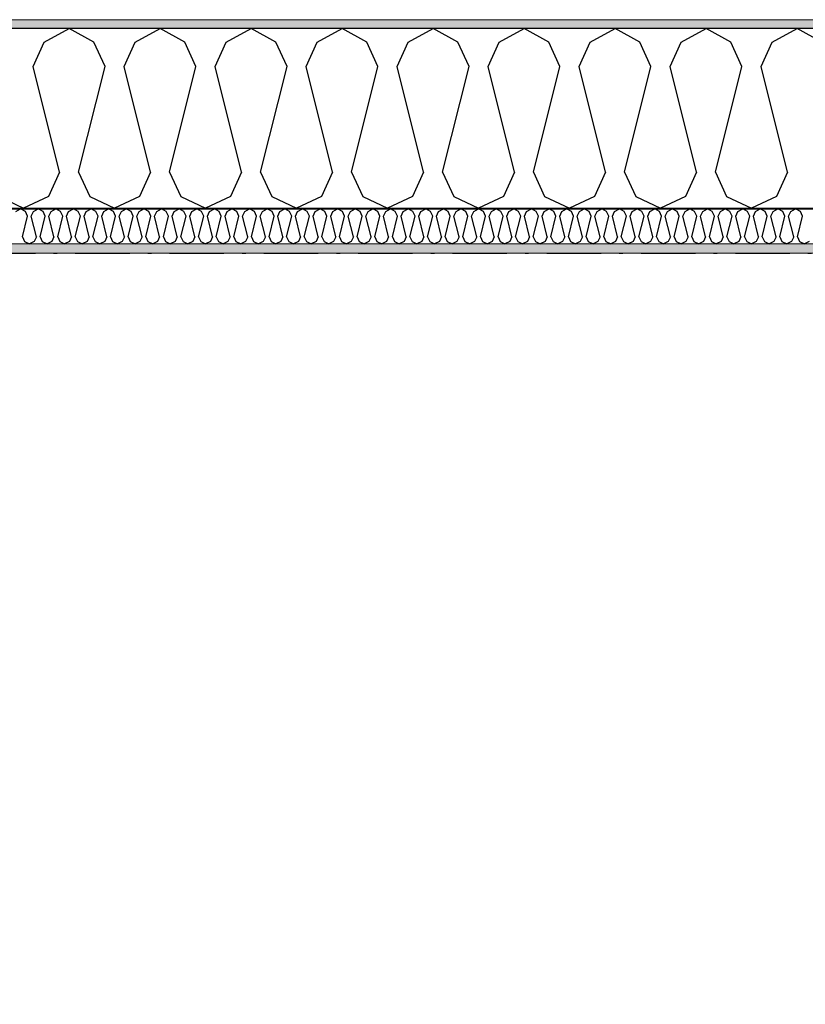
# Model space of a CAD drawing. Header units: millimetres. Extents: x -150 to 340869, y -1115 to 365939.
# Tile 60 of 193: x 293304 to 294387, y 357344 to 358703. Entities that reach past the tile are written whole.
import ezdxf
from ezdxf.enums import TextEntityAlignment as Align

# ---------------------------------------------------------------- set-up
doc = ezdxf.new("R2010")
doc.units = ezdxf.units.MM
doc.header["$LTSCALE"] = 0.5
doc.header["$MEASUREMENT"] = 0
for name, pattern in [('Akselinje', [1500, 1000, -200, 100, -200]), ('Over snittplan', [260, 150, -50, 10, -50]), ('PLINE', [0])]:
    doc.linetypes.add(name, pattern=pattern)
for name, color, linetype in [('232- Ikke-bærende yttervegger (Skravur)(Nye konstruksjoner)', 7, 'Continuous'), ('232- Ikke-bærende yttervegger(Nye konstruksjoner)', 7, 'Continuous'), ('255- Gulvoverflate(Nye konstruksjoner)', 7, 'Continuous'), ('26-- Yttertak(Nye konstruksjoner)', 7, 'Continuous'), ('82-- Modullinjer(Nye konstruksjoner)', 7, 'Continuous')]:
    doc.layers.add(name, color=color, linetype=linetype)
doc.layers.add('235- Utvendig kledning og overflate(Nye konstruksjoner)', color=7, linetype='Continuous', lineweight=0)
doc.layers.add('236- Innvendig kledning og overflate(Nye konstruksjoner)', color=7, linetype='Continuous', lineweight=0)
doc.styles.add('GENERATED_STYLE_4', font='arial.ttf')
pattern_1 = [(0, (0, 0), (0, 43.30127), [0, -25]), (0, (12.5, 21.65), (0, 43.30127), [0, -25])]

# ---------------------------------------------------------------- blocks, each defined once
blk = doc.blocks.new('*X25')
at = {"layer": '232- Ikke-bærende yttervegger (Skravur)(Nye konstruksjoner)', "linetype": 'PLINE'}
for p, q in [((293299, 358437.9), (293305.6, 358441.6)), ((293312.3, 358437.9), (293305.6, 358441.6)), ((293315.2, 358431.4), (293312.3, 358437.9)), ((293320.3, 358431.4), (293323.3, 358437.9)), ((293323.3, 358437.9), (293329.9, 358441.6)), ((293336.5, 358437.9), (293329.9, 358441.6)), ((293339.5, 358431.4), (293336.5, 358437.9)), ((293344.6, 358431.4), (293347.6, 358437.9)), ((293347.6, 358437.9), (293354.2, 358441.6)), ((293360.8, 358437.9), (293354.2, 358441.6)), ((293363.8, 358431.4), (293360.8, 358437.9)), ((293368.9, 358431.4), (293371.8, 358437.9)), ((293371.8, 358437.9), (293378.5, 358441.6)), ((293385.1, 358437.9), (293378.5, 358441.6)), ((293388.1, 358431.4), (293385.1, 358437.9)), ((293393.2, 358431.4), (293396.1, 358437.9)), ((293396.1, 358437.9), (293402.8, 358441.6)), ((293409.4, 358437.9), (293402.8, 358441.6)), ((293412.3, 358431.4), (293409.4, 358437.9)), ((293417.4, 358431.4), (293420.4, 358437.9)), ((293420.4, 358437.9), (293427, 358441.6)), ((293433.7, 358437.9), (293427, 358441.6)), ((293436.6, 358431.4), (293433.7, 358437.9)), ((293441.7, 358431.4), (293444.7, 358437.9)), ((293444.7, 358437.9), (293451.3, 358441.6)), ((293457.9, 358437.9), (293451.3, 358441.6)), ((293460.9, 358431.4), (293457.9, 358437.9)), ((293466, 358431.4), (293469, 358437.9)), ((293469, 358437.9), (293475.6, 358441.6)), ((293482.2, 358437.9), (293475.6, 358441.6)), ((293485.2, 358431.4), (293482.2, 358437.9)), ((293490.3, 358431.4), (293493.2, 358437.9)), ((293493.2, 358437.9), (293499.9, 358441.6)), ((293506.5, 358437.9), (293499.9, 358441.6)), ((293509.5, 358431.4), (293506.5, 358437.9)), ((293514.6, 358431.4), (293517.5, 358437.9)), ((293517.5, 358437.9), (293524.2, 358441.6)), ((293530.8, 358437.9), (293524.2, 358441.6)), ((293533.8, 358431.4), (293530.8, 358437.9)), ((293538.9, 358431.4), (293541.8, 358437.9)), ((293541.8, 358437.9), (293548.4, 358441.6)), ((293555.1, 358437.9), (293548.4, 358441.6)), ((293558, 358431.4), (293555.1, 358437.9)), ((293563.1, 358431.4), (293566.1, 358437.9)), ((293566.1, 358437.9), (293572.7, 358441.6)), ((293579.4, 358437.9), (293572.7, 358441.6)), ((293582.3, 358431.4), (293579.4, 358437.9)), ((293587.4, 358431.4), (293590.4, 358437.9)), ((293590.4, 358437.9), (293597, 358441.6)), ((293603.6, 358437.9), (293597, 358441.6)), ((293606.6, 358431.4), (293603.6, 358437.9)), ((293611.7, 358431.4), (293614.7, 358437.9)), ((293614.7, 358437.9), (293621.3, 358441.6)), ((293627.9, 358437.9), (293621.3, 358441.6)), ((293630.9, 358431.4), (293627.9, 358437.9)), ((293636, 358431.4), (293638.9, 358437.9)), ((293638.9, 358437.9), (293645.6, 358441.6)), ((293652.2, 358437.9), (293645.6, 358441.6)), ((293655.2, 358431.4), (293652.2, 358437.9)), ((293660.3, 358431.4), (293663.2, 358437.9)), ((293663.2, 358437.9), (293669.8, 358441.6)), ((293676.5, 358437.9), (293669.8, 358441.6)), ((293679.4, 358431.4), (293676.5, 358437.9)), ((293684.5, 358431.4), (293687.5, 358437.9)), ((293687.5, 358437.9), (293694.1, 358441.6)), ((293700.8, 358437.9), (293694.1, 358441.6)), ((293703.7, 358431.4), (293700.8, 358437.9)), ((293708.8, 358431.4), (293711.8, 358437.9)), ((293711.8, 358437.9), (293718.4, 358441.6)), ((293725, 358437.9), (293718.4, 358441.6)), ((293728, 358431.4), (293725, 358437.9)), ((293733.1, 358431.4), (293736.1, 358437.9)), ((293736.1, 358437.9), (293742.7, 358441.6)), ((293749.3, 358437.9), (293742.7, 358441.6)), ((293752.3, 358431.4), (293749.3, 358437.9)), ((293757.4, 358431.4), (293760.3, 358437.9)), ((293760.3, 358437.9), (293767, 358441.6)), ((293773.6, 358437.9), (293767, 358441.6)), ((293776.6, 358431.4), (293773.6, 358437.9)), ((293781.7, 358431.4), (293784.6, 358437.9)), ((293784.6, 358437.9), (293791.3, 358441.6)), ((293797.9, 358437.9), (293791.3, 358441.6)), ((293800.8, 358431.4), (293797.9, 358437.9)), ((293805.9, 358431.4), (293808.9, 358437.9)), ((293808.9, 358437.9), (293815.5, 358441.6)), ((293822.2, 358437.9), (293815.5, 358441.6)), ((293825.1, 358431.4), (293822.2, 358437.9)), ((293830.2, 358431.4), (293833.2, 358437.9)), ((293833.2, 358437.9), (293839.8, 358441.6)), ((293846.4, 358437.9), (293839.8, 358441.6)), ((293849.4, 358431.4), (293846.4, 358437.9)), ((293854.5, 358431.4), (293857.5, 358437.9)), ((293857.5, 358437.9), (293864.1, 358441.6)), ((293870.7, 358437.9), (293864.1, 358441.6)), ((293873.7, 358431.4), (293870.7, 358437.9)), ((293878.8, 358431.4), (293881.8, 358437.9)), ((293881.8, 358437.9), (293888.4, 358441.6)), ((293895, 358437.9), (293888.4, 358441.6)), ((293898, 358431.4), (293895, 358437.9)), ((293903.1, 358431.4), (293906, 358437.9)), ((293906, 358437.9), (293912.7, 358441.6)), ((293919.3, 358437.9), (293912.7, 358441.6)), ((293922.3, 358431.4), (293919.3, 358437.9)), ((293927.4, 358431.4), (293930.3, 358437.9)), ((293930.3, 358437.9), (293936.9, 358441.6)), ((293943.6, 358437.9), (293936.9, 358441.6)), ((293946.5, 358431.4), (293943.6, 358437.9)), ((293951.6, 358431.4), (293954.6, 358437.9)), ((293954.6, 358437.9), (293961.2, 358441.6)), ((293967.9, 358437.9), (293961.2, 358441.6)), ((293970.8, 358431.4), (293967.9, 358437.9)), ((293975.9, 358431.4), (293978.9, 358437.9)), ((293978.9, 358437.9), (293985.5, 358441.6)), ((293992.1, 358437.9), (293985.5, 358441.6)), ((293995.1, 358431.4), (293992.1, 358437.9)), ((294000.2, 358431.4), (294003.2, 358437.9)), ((294003.2, 358437.9), (294009.8, 358441.6)), ((294016.4, 358437.9), (294009.8, 358441.6)), ((294019.4, 358431.4), (294016.4, 358437.9)), ((294024.5, 358431.4), (294027.4, 358437.9)), ((294027.4, 358437.9), (294034.1, 358441.6)), ((294040.7, 358437.9), (294034.1, 358441.6)), ((294043.7, 358431.4), (294040.7, 358437.9)), ((294048.8, 358431.4), (294051.7, 358437.9)), ((294051.7, 358437.9), (294058.3, 358441.6)), ((294065, 358437.9), (294058.3, 358441.6)), ((294067.9, 358431.4), (294065, 358437.9)), ((294073, 358431.4), (294076, 358437.9)), ((294076, 358437.9), (294082.6, 358441.6)), ((294089.3, 358437.9), (294082.6, 358441.6)), ((294092.2, 358431.4), (294089.3, 358437.9)), ((294097.3, 358431.4), (294100.3, 358437.9)), ((294100.3, 358437.9), (294106.9, 358441.6)), ((294113.5, 358437.9), (294106.9, 358441.6)), ((294116.5, 358431.4), (294113.5, 358437.9)), ((294121.6, 358431.4), (294124.6, 358437.9)), ((294124.6, 358437.9), (294131.2, 358441.6)), ((294137.8, 358437.9), (294131.2, 358441.6)), ((294140.8, 358431.4), (294137.8, 358437.9)), ((294145.9, 358431.4), (294148.8, 358437.9)), ((294148.8, 358437.9), (294155.5, 358441.6)), ((294162.1, 358437.9), (294155.5, 358441.6)), ((294165.1, 358431.4), (294162.1, 358437.9)), ((294170.2, 358431.4), (294173.1, 358437.9)), ((294173.1, 358437.9), (294179.8, 358441.6)), ((294186.4, 358437.9), (294179.8, 358441.6)), ((294189.3, 358431.4), (294186.4, 358437.9)), ((294194.4, 358431.4), (294197.4, 358437.9)), ((294197.4, 358437.9), (294204, 358441.6)), ((294210.7, 358437.9), (294204, 358441.6)), ((294213.6, 358431.4), (294210.7, 358437.9)), ((294218.7, 358431.4), (294221.7, 358437.9)), ((294221.7, 358437.9), (294228.3, 358441.6)), ((294234.9, 358437.9), (294228.3, 358441.6)), ((294237.9, 358431.4), (294234.9, 358437.9)), ((294243, 358431.4), (294246, 358437.9)), ((294246, 358437.9), (294252.6, 358441.6)), ((294259.2, 358437.9), (294252.6, 358441.6)), ((294262.2, 358431.4), (294259.2, 358437.9)), ((294267.3, 358431.4), (294270.3, 358437.9)), ((294270.3, 358437.9), (294276.9, 358441.6)), ((294283.5, 358437.9), (294276.9, 358441.6)), ((294286.5, 358431.4), (294283.5, 358437.9)), ((294291.6, 358431.4), (294294.5, 358437.9)), ((294294.5, 358437.9), (294301.2, 358441.6)), ((294307.8, 358437.9), (294301.2, 358441.6)), ((294310.8, 358431.4), (294307.8, 358437.9)), ((294315.9, 358431.4), (294318.8, 358437.9)), ((294318.8, 358437.9), (294325.4, 358441.6)), ((294332.1, 358437.9), (294325.4, 358441.6)), ((294335, 358431.4), (294332.1, 358437.9)), ((294340.1, 358431.4), (294343.1, 358437.9)), ((294343.1, 358437.9), (294349.7, 358441.6)), ((294356.4, 358437.9), (294349.7, 358441.6)), ((294359.3, 358431.4), (294356.4, 358437.9)), ((294364.4, 358431.4), (294367.4, 358437.9)), ((294367.4, 358437.9), (294374, 358441.6)), ((294380.6, 358437.9), (294374, 358441.6)), ((294383.6, 358431.4), (294380.6, 358437.9)), ((293308.2, 358403.3), (293315.2, 358431.4)), ((293327.4, 358403.3), (293320.3, 358431.4)), ((293332.5, 358403.3), (293339.5, 358431.4)), ((293351.6, 358403.3), (293344.6, 358431.4)), ((293356.7, 358403.3), (293363.8, 358431.4)), ((293375.9, 358403.3), (293368.9, 358431.4)), ((293381, 358403.3), (293388.1, 358431.4)), ((293400.2, 358403.3), (293393.2, 358431.4)), ((293405.3, 358403.3), (293412.3, 358431.4)), ((293424.5, 358403.3), (293417.4, 358431.4)), ((293429.6, 358403.3), (293436.6, 358431.4)), ((293448.8, 358403.3), (293441.7, 358431.4)), ((293453.9, 358403.3), (293460.9, 358431.4)), ((293473, 358403.3), (293466, 358431.4)), ((293478.2, 358403.3), (293485.2, 358431.4)), ((293497.3, 358403.3), (293490.3, 358431.4)), ((293502.4, 358403.3), (293509.5, 358431.4)), ((293521.6, 358403.3), (293514.6, 358431.4)), ((293526.7, 358403.3), (293533.8, 358431.4)), ((293545.9, 358403.3), (293538.9, 358431.4)), ((293551, 358403.3), (293558, 358431.4)), ((293570.2, 358403.3), (293563.1, 358431.4)), ((293575.3, 358403.3), (293582.3, 358431.4)), ((293594.5, 358403.3), (293587.4, 358431.4)), ((293599.6, 358403.3), (293606.6, 358431.4)), ((293618.7, 358403.3), (293611.7, 358431.4)), ((293623.8, 358403.3), (293630.9, 358431.4)), ((293643, 358403.3), (293636, 358431.4)), ((293648.1, 358403.3), (293655.2, 358431.4)), ((293667.3, 358403.3), (293660.3, 358431.4)), ((293672.4, 358403.3), (293679.4, 358431.4)), ((293691.6, 358403.3), (293684.5, 358431.4)), ((293696.7, 358403.3), (293703.7, 358431.4)), ((293715.9, 358403.3), (293708.8, 358431.4)), ((293721, 358403.3), (293728, 358431.4)), ((293740.1, 358403.3), (293733.1, 358431.4)), ((293745.2, 358403.3), (293752.3, 358431.4)), ((293764.4, 358403.3), (293757.4, 358431.4)), ((293769.5, 358403.3), (293776.6, 358431.4)), ((293788.7, 358403.3), (293781.7, 358431.4)), ((293793.8, 358403.3), (293800.8, 358431.4)), ((293813, 358403.3), (293805.9, 358431.4)), ((293818.1, 358403.3), (293825.1, 358431.4)), ((293837.3, 358403.3), (293830.2, 358431.4)), ((293842.4, 358403.3), (293849.4, 358431.4)), ((293861.5, 358403.3), (293854.5, 358431.4)), ((293866.7, 358403.3), (293873.7, 358431.4)), ((293885.8, 358403.3), (293878.8, 358431.4)), ((293890.9, 358403.3), (293898, 358431.4)), ((293910.1, 358403.3), (293903.1, 358431.4)), ((293915.2, 358403.3), (293922.3, 358431.4)), ((293934.4, 358403.3), (293927.4, 358431.4)), ((293939.5, 358403.3), (293946.5, 358431.4)), ((293958.7, 358403.3), (293951.6, 358431.4)), ((293963.8, 358403.3), (293970.8, 358431.4)), ((293983, 358403.3), (293975.9, 358431.4)), ((293988.1, 358403.3), (293995.1, 358431.4)), ((294007.2, 358403.3), (294000.2, 358431.4)), ((294012.3, 358403.3), (294019.4, 358431.4)), ((294031.5, 358403.3), (294024.5, 358431.4)), ((294036.6, 358403.3), (294043.7, 358431.4)), ((294055.8, 358403.3), (294048.8, 358431.4)), ((294060.9, 358403.3), (294067.9, 358431.4)), ((294080.1, 358403.3), (294073, 358431.4)), ((294085.2, 358403.3), (294092.2, 358431.4)), ((294104.4, 358403.3), (294097.3, 358431.4)), ((294109.5, 358403.3), (294116.5, 358431.4)), ((294128.6, 358403.3), (294121.6, 358431.4)), ((294133.7, 358403.3), (294140.8, 358431.4)), ((294152.9, 358403.3), (294145.9, 358431.4)), ((294158, 358403.3), (294165.1, 358431.4)), ((294177.2, 358403.3), (294170.2, 358431.4)), ((294182.3, 358403.3), (294189.3, 358431.4)), ((294201.5, 358403.3), (294194.4, 358431.4)), ((294206.6, 358403.3), (294213.6, 358431.4)), ((294225.8, 358403.3), (294218.7, 358431.4)), ((294230.9, 358403.3), (294237.9, 358431.4)), ((294250, 358403.3), (294243, 358431.4)), ((294255.2, 358403.3), (294262.2, 358431.4)), ((294274.3, 358403.3), (294267.3, 358431.4)), ((294279.4, 358403.3), (294286.5, 358431.4)), ((294298.6, 358403.3), (294291.6, 358431.4)), ((294303.7, 358403.3), (294310.8, 358431.4)), ((294322.9, 358403.3), (294315.9, 358431.4)), ((294328, 358403.3), (294335, 358431.4)), ((294347.2, 358403.3), (294340.1, 358431.4)), ((294352.3, 358403.3), (294359.3, 358431.4)), ((294371.5, 358403.3), (294364.4, 358431.4)), ((294376.6, 358403.3), (294383.6, 358431.4)), ((293308.2, 358403.3), (293311.1, 358396.8)), ((293327.4, 358403.3), (293324.4, 358396.8)), ((293332.5, 358403.3), (293335.4, 358396.8)), ((293351.6, 358403.3), (293348.7, 358396.8)), ((293356.7, 358403.3), (293359.7, 358396.8)), ((293375.9, 358403.3), (293373, 358396.8)), ((293381, 358403.3), (293384, 358396.8)), ((293400.2, 358403.3), (293397.2, 358396.8)), ((293405.3, 358403.3), (293408.3, 358396.8)), ((293424.5, 358403.3), (293421.5, 358396.8)), ((293429.6, 358403.3), (293432.5, 358396.8)), ((293448.8, 358403.3), (293445.8, 358396.8)), ((293453.9, 358403.3), (293456.8, 358396.8)), ((293473, 358403.3), (293470.1, 358396.8)), ((293478.2, 358403.3), (293481.1, 358396.8)), ((293497.3, 358403.3), (293494.4, 358396.8)), ((293502.4, 358403.3), (293505.4, 358396.8)), ((293521.6, 358403.3), (293518.7, 358396.8)), ((293526.7, 358403.3), (293529.7, 358396.8)), ((293545.9, 358403.3), (293542.9, 358396.8)), ((293551, 358403.3), (293554, 358396.8)), ((293570.2, 358403.3), (293567.2, 358396.8)), ((293575.3, 358403.3), (293578.2, 358396.8)), ((293594.5, 358403.3), (293591.5, 358396.8)), ((293599.6, 358403.3), (293602.5, 358396.8)), ((293618.7, 358403.3), (293615.8, 358396.8)), ((293623.8, 358403.3), (293626.8, 358396.8)), ((293643, 358403.3), (293640.1, 358396.8)), ((293648.1, 358403.3), (293651.1, 358396.8)), ((293667.3, 358403.3), (293664.3, 358396.8)), ((293672.4, 358403.3), (293675.4, 358396.8)), ((293691.6, 358403.3), (293688.6, 358396.8)), ((293696.7, 358403.3), (293699.6, 358396.8)), ((293715.9, 358403.3), (293712.9, 358396.8)), ((293721, 358403.3), (293723.9, 358396.8)), ((293740.1, 358403.3), (293737.2, 358396.8)), ((293745.2, 358403.3), (293748.2, 358396.8)), ((293764.4, 358403.3), (293761.5, 358396.8)), ((293769.5, 358403.3), (293772.5, 358396.8)), ((293788.7, 358403.3), (293785.7, 358396.8)), ((293793.8, 358403.3), (293796.8, 358396.8)), ((293813, 358403.3), (293810, 358396.8)), ((293818.1, 358403.3), (293821, 358396.8)), ((293837.3, 358403.3), (293834.3, 358396.8)), ((293842.4, 358403.3), (293845.3, 358396.8)), ((293861.5, 358403.3), (293858.6, 358396.8)), ((293866.7, 358403.3), (293869.6, 358396.8)), ((293885.8, 358403.3), (293882.9, 358396.8)), ((293890.9, 358403.3), (293893.9, 358396.8)), ((293910.1, 358403.3), (293907.2, 358396.8)), ((293915.2, 358403.3), (293918.2, 358396.8)), ((293934.4, 358403.3), (293931.4, 358396.8)), ((293939.5, 358403.3), (293942.5, 358396.8)), ((293958.7, 358403.3), (293955.7, 358396.8)), ((293963.8, 358403.3), (293966.7, 358396.8)), ((293983, 358403.3), (293980, 358396.8)), ((293988.1, 358403.3), (293991, 358396.8)), ((294007.2, 358403.3), (294004.3, 358396.8)), ((294012.3, 358403.3), (294015.3, 358396.8)), ((294031.5, 358403.3), (294028.6, 358396.8)), ((294036.6, 358403.3), (294039.6, 358396.8)), ((294055.8, 358403.3), (294052.8, 358396.8)), ((294060.9, 358403.3), (294063.9, 358396.8)), ((294080.1, 358403.3), (294077.1, 358396.8)), ((294085.2, 358403.3), (294088.1, 358396.8)), ((294104.4, 358403.3), (294101.4, 358396.8)), ((294109.5, 358403.3), (294112.4, 358396.8)), ((294128.6, 358403.3), (294125.7, 358396.8)), ((294133.7, 358403.3), (294136.7, 358396.8)), ((294152.9, 358403.3), (294150, 358396.8)), ((294158, 358403.3), (294161, 358396.8)), ((294177.2, 358403.3), (294174.2, 358396.8)), ((294182.3, 358403.3), (294185.3, 358396.8)), ((294201.5, 358403.3), (294198.5, 358396.8)), ((294206.6, 358403.3), (294209.5, 358396.8)), ((294225.8, 358403.3), (294222.8, 358396.8)), ((294230.9, 358403.3), (294233.8, 358396.8)), ((294250, 358403.3), (294247.1, 358396.8)), ((294255.2, 358403.3), (294258.1, 358396.8)), ((294274.3, 358403.3), (294271.4, 358396.8)), ((294279.4, 358403.3), (294282.4, 358396.8)), ((294298.6, 358403.3), (294295.7, 358396.8)), ((294303.7, 358403.3), (294306.7, 358396.8)), ((294322.9, 358403.3), (294319.9, 358396.8)), ((294328, 358403.3), (294331, 358396.8)), ((294347.2, 358403.3), (294344.2, 358396.8)), ((294352.3, 358403.3), (294355.2, 358396.8)), ((294371.5, 358403.3), (294368.5, 358396.8)), ((294376.6, 358403.3), (294379.5, 358396.8)), ((293311.1, 358396.8), (293317.8, 358393.6)), ((293324.4, 358396.8), (293317.8, 358393.6)), ((293335.4, 358396.8), (293342.1, 358393.6)), ((293348.7, 358396.8), (293342.1, 358393.6)), ((293359.7, 358396.8), (293366.3, 358393.6)), ((293373, 358396.8), (293366.3, 358393.6)), ((293384, 358396.8), (293390.6, 358393.6)), ((293397.2, 358396.8), (293390.6, 358393.6)), ((293408.3, 358396.8), (293414.9, 358393.6)), ((293421.5, 358396.8), (293414.9, 358393.6)), ((293432.5, 358396.8), (293439.2, 358393.6)), ((293445.8, 358396.8), (293439.2, 358393.6)), ((293456.8, 358396.8), (293463.5, 358393.6)), ((293470.1, 358396.8), (293463.5, 358393.6)), ((293481.1, 358396.8), (293487.7, 358393.6)), ((293494.4, 358396.8), (293487.7, 358393.6)), ((293505.4, 358396.8), (293512, 358393.6)), ((293518.7, 358396.8), (293512, 358393.6)), ((293529.7, 358396.8), (293536.3, 358393.6)), ((293542.9, 358396.8), (293536.3, 358393.6)), ((293554, 358396.8), (293560.6, 358393.6)), ((293567.2, 358396.8), (293560.6, 358393.6)), ((293578.2, 358396.8), (293584.9, 358393.6)), ((293591.5, 358396.8), (293584.9, 358393.6)), ((293602.5, 358396.8), (293609.1, 358393.6)), ((293615.8, 358396.8), (293609.1, 358393.6)), ((293626.8, 358396.8), (293633.4, 358393.6)), ((293640.1, 358396.8), (293633.4, 358393.6)), ((293651.1, 358396.8), (293657.7, 358393.6)), ((293664.3, 358396.8), (293657.7, 358393.6)), ((293675.4, 358396.8), (293682, 358393.6)), ((293688.6, 358396.8), (293682, 358393.6)), ((293699.6, 358396.8), (293706.3, 358393.6)), ((293712.9, 358396.8), (293706.3, 358393.6)), ((293723.9, 358396.8), (293730.6, 358393.6)), ((293737.2, 358396.8), (293730.6, 358393.6)), ((293748.2, 358396.8), (293754.8, 358393.6)), ((293761.5, 358396.8), (293754.8, 358393.6)), ((293772.5, 358396.8), (293779.1, 358393.6)), ((293785.7, 358396.8), (293779.1, 358393.6)), ((293796.8, 358396.8), (293803.4, 358393.6)), ((293810, 358396.8), (293803.4, 358393.6)), ((293821, 358396.8), (293827.7, 358393.6)), ((293834.3, 358396.8), (293827.7, 358393.6)), ((293845.3, 358396.8), (293852, 358393.6)), ((293858.6, 358396.8), (293852, 358393.6)), ((293869.6, 358396.8), (293876.2, 358393.6)), ((293882.9, 358396.8), (293876.2, 358393.6)), ((293893.9, 358396.8), (293900.5, 358393.6)), ((293907.2, 358396.8), (293900.5, 358393.6)), ((293918.2, 358396.8), (293924.8, 358393.6)), ((293931.4, 358396.8), (293924.8, 358393.6)), ((293942.5, 358396.8), (293949.1, 358393.6)), ((293955.7, 358396.8), (293949.1, 358393.6)), ((293966.7, 358396.8), (293973.4, 358393.6)), ((293980, 358396.8), (293973.4, 358393.6)), ((293991, 358396.8), (293997.6, 358393.6)), ((294004.3, 358396.8), (293997.6, 358393.6)), ((294015.3, 358396.8), (294021.9, 358393.6)), ((294028.6, 358396.8), (294021.9, 358393.6)), ((294039.6, 358396.8), (294046.2, 358393.6)), ((294052.8, 358396.8), (294046.2, 358393.6)), ((294063.9, 358396.8), (294070.5, 358393.6)), ((294077.1, 358396.8), (294070.5, 358393.6)), ((294088.1, 358396.8), (294094.8, 358393.6)), ((294101.4, 358396.8), (294094.8, 358393.6)), ((294112.4, 358396.8), (294119.1, 358393.6)), ((294125.7, 358396.8), (294119.1, 358393.6)), ((294136.7, 358396.8), (294143.3, 358393.6)), ((294150, 358396.8), (294143.3, 358393.6)), ((294161, 358396.8), (294167.6, 358393.6)), ((294174.2, 358396.8), (294167.6, 358393.6)), ((294185.3, 358396.8), (294191.9, 358393.6)), ((294198.5, 358396.8), (294191.9, 358393.6)), ((294209.5, 358396.8), (294216.2, 358393.6)), ((294222.8, 358396.8), (294216.2, 358393.6)), ((294233.8, 358396.8), (294240.5, 358393.6)), ((294247.1, 358396.8), (294240.5, 358393.6)), ((294258.1, 358396.8), (294264.7, 358393.6)), ((294271.4, 358396.8), (294264.7, 358393.6)), ((294282.4, 358396.8), (294289, 358393.6)), ((294295.7, 358396.8), (294289, 358393.6)), ((294306.7, 358396.8), (294313.3, 358393.6)), ((294319.9, 358396.8), (294313.3, 358393.6)), ((294331, 358396.8), (294337.6, 358393.6)), ((294344.2, 358396.8), (294337.6, 358393.6)), ((294355.2, 358396.8), (294361.9, 358393.6)), ((294368.5, 358396.8), (294361.9, 358393.6)), ((294379.5, 358396.8), (294386.1, 358393.6)), ((294392.8, 358396.8), (294386.1, 358393.6))]:
    blk.add_line(p, q, dxfattribs=at)
blk = doc.blocks.new('*X27')
at = {"layer": '232- Ikke-bærende yttervegger (Skravur)(Nye konstruksjoner)', "linetype": 'PLINE'}
for p, q in [((293338.1, 358671.5), (293372.4, 358690.6)), ((293406.7, 358671.5), (293372.4, 358690.6)), ((293463.6, 358671.5), (293497.9, 358690.6)), ((293532.1, 358671.5), (293497.9, 358690.6)), ((293589.1, 358671.5), (293623.3, 358690.6)), ((293657.6, 358671.5), (293623.3, 358690.6)), ((293714.5, 358671.5), (293748.8, 358690.6)), ((293783, 358671.5), (293748.8, 358690.6)), ((293840, 358671.5), (293874.2, 358690.6)), ((293908.5, 358671.5), (293874.2, 358690.6)), ((293965.4, 358671.5), (293999.7, 358690.6)), ((294033.9, 358671.5), (293999.7, 358690.6)), ((294090.9, 358671.5), (294125.1, 358690.6)), ((294159.4, 358671.5), (294125.1, 358690.6)), ((294216.3, 358671.5), (294250.6, 358690.6)), ((294284.8, 358671.5), (294250.6, 358690.6)), ((294341.8, 358671.5), (294376, 358690.6)), ((294410.3, 358671.5), (294376, 358690.6)), ((293322.9, 358637.9), (293338.1, 358671.5)), ((293422, 358637.9), (293406.7, 358671.5)), ((293448.3, 358637.9), (293463.6, 358671.5)), ((293547.4, 358637.9), (293532.1, 358671.5)), ((293573.8, 358637.9), (293589.1, 358671.5)), ((293672.9, 358637.9), (293657.6, 358671.5)), ((293699.2, 358637.9), (293714.5, 358671.5)), ((293798.3, 358637.9), (293783, 358671.5)), ((293824.7, 358637.9), (293840, 358671.5)), ((293923.8, 358637.9), (293908.5, 358671.5)), ((293950.1, 358637.9), (293965.4, 358671.5)), ((294049.2, 358637.9), (294033.9, 358671.5)), ((294075.6, 358637.9), (294090.9, 358671.5)), ((294174.7, 358637.9), (294159.4, 358671.5)), ((294201, 358637.9), (294216.3, 358671.5)), ((294300.1, 358637.9), (294284.8, 358671.5)), ((294326.5, 358637.9), (294341.8, 358671.5)), ((293359.2, 358492.5), (293322.9, 358637.9)), ((293385.6, 358492.5), (293422, 358637.9)), ((293484.7, 358492.5), (293448.3, 358637.9)), ((293511, 358492.5), (293547.4, 358637.9)), ((293610.1, 358492.5), (293573.8, 358637.9)), ((293636.5, 358492.5), (293672.9, 358637.9)), ((293735.6, 358492.5), (293699.2, 358637.9)), ((293761.9, 358492.5), (293798.3, 358637.9)), ((293861, 358492.5), (293824.7, 358637.9)), ((293887.4, 358492.5), (293923.8, 358637.9)), ((293986.5, 358492.5), (293950.1, 358637.9)), ((294012.8, 358492.5), (294049.2, 358637.9)), ((294111.9, 358492.5), (294075.6, 358637.9)), ((294138.3, 358492.5), (294174.7, 358637.9)), ((294237.4, 358492.5), (294201, 358637.9)), ((294263.8, 358492.5), (294300.1, 358637.9)), ((294362.9, 358492.5), (294326.5, 358637.9)), ((293359.2, 358492.5), (293343.9, 358458.9)), ((293385.6, 358492.5), (293400.9, 358458.9)), ((293484.7, 358492.5), (293469.4, 358458.9)), ((293511, 358492.5), (293526.3, 358458.9)), ((293610.1, 358492.5), (293594.8, 358458.9)), ((293636.5, 358492.5), (293651.8, 358458.9)), ((293735.6, 358492.5), (293720.3, 358458.9)), ((293761.9, 358492.5), (293777.2, 358458.9)), ((293861, 358492.5), (293845.8, 358458.9)), ((293887.4, 358492.5), (293902.7, 358458.9)), ((293986.5, 358492.5), (293971.2, 358458.9)), ((294012.8, 358492.5), (294028.1, 358458.9)), ((294111.9, 358492.5), (294096.7, 358458.9)), ((294138.3, 358492.5), (294153.6, 358458.9)), ((294237.4, 358492.5), (294222.1, 358458.9)), ((294263.8, 358492.5), (294279, 358458.9)), ((294362.9, 358492.5), (294347.6, 358458.9)), ((293275.4, 358458.9), (293309.7, 358442.6)), ((293343.9, 358458.9), (293309.7, 358442.6)), ((293400.9, 358458.9), (293435.1, 358442.6)), ((293469.4, 358458.9), (293435.1, 358442.6)), ((293526.3, 358458.9), (293560.6, 358442.6)), ((293594.8, 358458.9), (293560.6, 358442.6)), ((293651.8, 358458.9), (293686, 358442.6)), ((293720.3, 358458.9), (293686, 358442.6)), ((293777.2, 358458.9), (293811.5, 358442.6)), ((293845.8, 358458.9), (293811.5, 358442.6)), ((293902.7, 358458.9), (293936.9, 358442.6)), ((293971.2, 358458.9), (293936.9, 358442.6)), ((294028.1, 358458.9), (294062.4, 358442.6)), ((294096.7, 358458.9), (294062.4, 358442.6)), ((294153.6, 358458.9), (294187.9, 358442.6)), ((294222.1, 358458.9), (294187.9, 358442.6)), ((294279, 358458.9), (294313.3, 358442.6)), ((294347.6, 358458.9), (294313.3, 358442.6))]:
    blk.add_line(p, q, dxfattribs=at)
blk = doc.blocks.new('Standard grid marker[8]', base_point=(305734.8, 358690.6))
at = {"layer": '82-- Modullinjer(Nye konstruksjoner)', "linetype": 'Akselinje'}
blk.add_line((305534.8, 358690.6), (271734.8, 358690.6), dxfattribs=at)
at = {"layer": '82-- Modullinjer(Nye konstruksjoner)', "style": 'GENERATED_STYLE_4'}
for tag, p in [('AC_MarkerText_1_1', (271409.8, 358744.3)), ('AC_MarkerText_1_0', (305859.8, 358744.3))]:
    blk.add_attdef(tag, text='', height=100, rotation=360, dxfattribs=at).set_placement(p, align=Align.TOP_CENTER)

msp = doc.modelspace()

# ---------------------------------------------------------------- hatches: boundary and pattern name
at = {"layer": '232- Ikke-bærende yttervegger (Skravur)(Nye konstruksjoner)', "linetype": 'Continuous'}
h = msp.add_hatch(dxfattribs=at)
h.set_pattern_fill('Prikker_tett', color=256, style=0, pattern_type=2)
h.set_pattern_definition(pattern_1)
h.paths.add_polyline_path([(277601, 358690.6), (303051, 358690.6), (303051, 358702.6), (277601, 358702.6)])
msp.add_hatch(color=256, dxfattribs=at).paths.add_polyline_path([(277850, 358441.6), (302802, 358441.6), (302802, 358442.6), (277850, 358442.6)])
h = msp.add_hatch(dxfattribs=at)
h.set_pattern_fill('Prikker_tett', color=256, style=0, pattern_type=2)
h.set_pattern_definition(pattern_1)
h.paths.add_polyline_path([(277911, 358380.6), (302741, 358380.6), (302741, 358393.6), (277911, 358393.6)])

# ---------------------------------------------------------------- linework, layer by layer
at = {"layer": '232- Ikke-bærende yttervegger(Nye konstruksjoner)', "linetype": 'PLINE'}
for p, q in [((302803, 358690.6), (277849, 358690.6)), ((277850, 358442.6), (302803, 358442.6)), ((277898, 358441.6), (302802, 358441.6))]:
    msp.add_line(p, q, dxfattribs=at)
at = {"layer": '232- Ikke-bærende yttervegger(Nye konstruksjoner)', "linetype": 'Over snittplan', "flags": 128}
msp.add_lwpolyline([(277911, 358380.6), (302741, 358380.6)], dxfattribs=at)
at = {"layer": '235- Utvendig kledning og overflate(Nye konstruksjoner)', "linetype": 'PLINE'}
msp.add_line((303051, 358702.6), (277601, 358702.6), dxfattribs=at)
at = {"layer": '236- Innvendig kledning og overflate(Nye konstruksjoner)', "linetype": 'PLINE'}
msp.add_line((277911, 358393.6), (302754, 358393.6), dxfattribs=at)
at = {"layer": '236- Innvendig kledning og overflate(Nye konstruksjoner)', "linetype": 'PLINE', "flags": 128}
msp.add_lwpolyline([(277911, 358380.6), (302741, 358380.6)], dxfattribs=at)
at = {"layer": '255- Gulvoverflate(Nye konstruksjoner)', "linetype": 'PLINE', "flags": 128}
msp.add_lwpolyline([(277601, 349570.7), (277601, 347770.7), (285893, 347770.7), (294243, 347770.7), (303051, 347770.7), (303051, 349570.7), (303051, 358690.6), (277601, 358690.6), (277601, 354890.6)], close=True, dxfattribs=at)
at = {"layer": '26-- Yttertak(Nye konstruksjoner)', "linetype": 'PLINE', "flags": 128}
msp.add_lwpolyline([(277601, 358690.6), (277601.1, 356779.6), (303051, 356780.6), (303051, 358690.6)], close=True, dxfattribs=at)

# ---------------------------------------------------------------- block references
at = {"layer": '232- Ikke-bærende yttervegger(Nye konstruksjoner)'}
for name in ['*X27', '*X25']:
    msp.add_blockref(name, (0, 0), dxfattribs=at)
at = {"layer": '82-- Modullinjer(Nye konstruksjoner)', "linetype": 'PLINE'}
msp.add_blockref('Standard grid marker[8]', (305734.8, 358690.6), dxfattribs=at)

doc.saveas('drawing.dxf')
